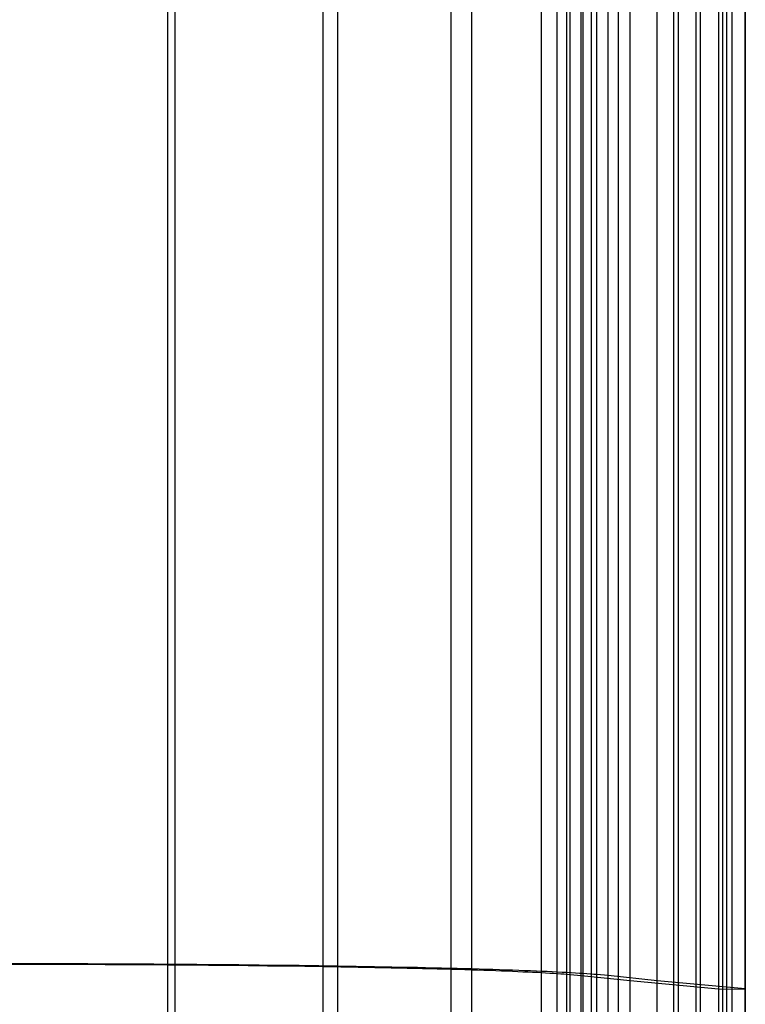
# Model space of a CAD drawing. Extents: x -37 to 483, y -973 to -253.
# Tile 158 of 197: x 227 to 362, y -612 to -429. Entities that reach past the tile are written whole.
import ezdxf

# ---------------------------------------------------------------- set-up
doc = ezdxf.new("R2010")
doc.units = 0
doc.layers.add('LIVELLO_04', color=96, linetype='CONTINUOUS')
doc.layers.add('PREDEFINITO', color=7, linetype='CONTINUOUS')

msp = doc.modelspace()

# ---------------------------------------------------------------- linework, layer by layer
at = {"layer": 'LIVELLO_04'}
for p, q in [((356.69, -299.98, 292.47), (356.69, -918.29, 278.28)), ((359.19, -299.96, 293.09), (359.19, -918.27, 278.9)), ((361.68, -299.95, 293.71), (361.68, -918.25, 279.52)), ((352.55, -911.41, 291.9), (352.55, -306.11, 305.79)), ((357.53, -911.37, 293.16), (357.53, -306.07, 307.05)), ((348.36, -904.58, 305.54), (348.36, -312.18, 319.13)), ((353.34, -904.55, 306.8), (353.34, -312.15, 320.39)), ((361.68, -918.25, 279.52), (361.68, -311.39, 293.45)), ((340.28, -891.21, 333.14), (340.28, -324.03, 346.15)), ((345.3, -891.18, 334.26), (345.3, -324, 347.27)), ((333.06, -878.48, 361), (333.06, -335.22, 373.47)), ((338.09, -878.45, 362.11), (338.09, -335.19, 374.57)), ((331.15, -875.42, 367.89), (331.15, -337.9, 380.23)), ((336.15, -875.39, 369.08), (336.15, -337.87, 381.41)), ((329.08, -872.42, 374.72), (329.08, -340.52, 386.92)), ((334.05, -872.39, 376.03), (334.05, -340.49, 388.23)), ((326.7, -869.49, 381.23), (326.7, -343.09, 393.31)), ((331.54, -869.45, 382.87), (331.54, -343.05, 394.95)), ((323.77, -866.63, 387.58), (323.77, -345.6, 399.54)), ((328.46, -866.58, 389.55), (328.46, -345.55, 401.51)), ((306.98, -856.24, 410.71), (306.98, -354.72, 422.22)), ((310.83, -856.15, 413.83), (310.83, -354.63, 425.34)), ((283.16, -848.13, 428.8), (283.16, -361.83, 439.96)), ((285.87, -848.02, 432.78), (285.87, -361.72, 443.94)), ((255.67, -842.85, 444.82), (255.67, -366.22, 455.76)), ((254.27, -842.97, 440.32), (254.27, -366.35, 451.26)), ((226.9, -604.42, 454.31), (222.73, -604.42, 454.38)), ((231.07, -604.43, 454.12), (226.9, -604.42, 454.31)), ((235.23, -604.44, 453.8), (231.07, -604.43, 454.12)), ((226.73, -604.55, 449.64), (222.73, -604.55, 449.7)), ((230.72, -604.56, 449.46), (226.73, -604.55, 449.64)), ((234.7, -604.57, 449.15), (230.72, -604.56, 449.46)), ((238.67, -604.58, 448.72), (234.7, -604.57, 449.15)), ((239.37, -604.45, 453.35), (235.23, -604.44, 453.8)), ((242.61, -604.59, 448.17), (238.67, -604.58, 448.72)), ((243.49, -604.47, 452.77), (239.37, -604.45, 453.35)), ((246.53, -604.61, 447.49), (242.61, -604.59, 448.17)), ((247.59, -604.49, 452.07), (243.49, -604.47, 452.77)), ((250.42, -604.63, 446.7), (246.53, -604.61, 447.49)), ((251.65, -604.51, 451.24), (247.59, -604.49, 452.07)), ((254.27, -604.66, 445.79), (250.42, -604.63, 446.7)), ((255.67, -604.53, 450.29), (251.65, -604.51, 451.24)), ((258.08, -604.69, 444.76), (254.27, -604.66, 445.79)), ((259.65, -604.56, 449.21), (255.67, -604.53, 450.29)), ((261.84, -604.72, 443.61), (258.08, -604.69, 444.76)), ((263.58, -604.6, 448.01), (259.65, -604.56, 449.21)), ((265.55, -604.76, 442.35), (261.84, -604.72, 443.61)), ((267.46, -604.64, 446.69), (263.58, -604.6, 448.01)), ((269.2, -604.79, 440.97), (265.55, -604.76, 442.35)), ((271.28, -604.68, 445.25), (267.46, -604.64, 446.69)), ((272.8, -604.84, 439.49), (269.2, -604.79, 440.97)), ((275.03, -604.72, 443.7), (271.28, -604.68, 445.25)), ((276.32, -604.88, 437.89), (272.8, -604.84, 439.49)), ((278.72, -604.76, 442.03), (275.03, -604.72, 443.7)), ((279.78, -604.93, 436.19), (276.32, -604.88, 437.89)), ((282.34, -604.81, 440.25), (278.72, -604.76, 442.03)), ((283.16, -604.98, 434.38), (279.78, -604.93, 436.19)), ((285.87, -604.87, 438.36), (282.34, -604.81, 440.25)), ((286.46, -605.03, 432.47), (283.16, -604.98, 434.38)), ((289.33, -604.92, 436.36), (285.87, -604.87, 438.36)), ((289.67, -605.09, 430.46), (286.46, -605.03, 432.47)), ((292.69, -604.98, 434.26), (289.33, -604.92, 436.36)), ((292.8, -605.15, 428.35), (289.67, -605.09, 430.46)), ((295.97, -605.04, 432.05), (292.69, -604.98, 434.26)), ((295.84, -605.21, 426.15), (292.8, -605.15, 428.35)), ((297.32, -605.24, 425.02), (295.84, -605.21, 426.15)), ((299.15, -605.11, 429.74), (295.97, -605.04, 432.05)), ((298.78, -605.27, 423.86), (297.32, -605.24, 425.02)), ((300.21, -605.3, 422.68), (298.78, -605.27, 423.86)), ((300.7, -605.14, 428.55), (299.15, -605.11, 429.74)), ((301.62, -605.34, 421.48), (300.21, -605.3, 422.68)), ((302.23, -605.17, 427.34), (300.7, -605.14, 428.55)), ((303, -605.37, 420.26), (301.62, -605.34, 421.48)), ((303.73, -605.21, 426.1), (302.23, -605.17, 427.34)), ((304.35, -605.41, 419.01), (303, -605.37, 420.26)), ((305.2, -605.24, 424.85), (303.73, -605.21, 426.1)), ((305.68, -605.44, 417.75), (304.35, -605.41, 419.01)), ((306.65, -605.28, 423.56), (305.2, -605.24, 424.85)), ((306.98, -605.48, 416.47), (305.68, -605.44, 417.75)), ((308.07, -605.32, 422.26), (306.65, -605.28, 423.56)), ((308.25, -605.51, 415.16), (306.98, -605.48, 416.47)), ((309.47, -605.35, 420.93), (308.07, -605.32, 422.26)), ((309.5, -605.55, 413.84), (308.25, -605.51, 415.16)), ((310.83, -605.39, 419.59), (309.47, -605.35, 420.93)), ((310.71, -605.59, 412.5), (309.5, -605.55, 413.84)), ((311.9, -605.63, 411.14), (310.71, -605.59, 412.5)), ((312.16, -605.43, 418.22), (310.83, -605.39, 419.59)), ((313.06, -605.66, 409.76), (311.9, -605.63, 411.14)), ((313.47, -605.47, 416.83), (312.16, -605.43, 418.22)), ((314.19, -605.7, 408.36), (313.06, -605.66, 409.76)), ((314.75, -605.51, 415.42), (313.47, -605.47, 416.83)), ((315.28, -605.74, 406.95), (314.19, -605.7, 408.36)), ((315.99, -605.55, 414), (314.75, -605.51, 415.42)), ((316.35, -605.78, 405.52), (315.28, -605.74, 406.95)), ((317.21, -605.59, 412.55), (315.99, -605.55, 414)), ((317.39, -605.82, 404.08), (316.35, -605.78, 405.52)), ((318.39, -605.63, 411.09), (317.21, -605.59, 412.55)), ((318.4, -605.86, 402.62), (317.39, -605.82, 404.08)), ((319.55, -605.67, 409.6), (318.39, -605.63, 411.09)), ((319.37, -605.91, 401.14), (318.4, -605.86, 402.62)), ((320.32, -605.95, 399.65), (319.37, -605.91, 401.14)), ((320.67, -605.71, 408.1), (319.55, -605.67, 409.6)), ((321.23, -605.99, 398.15), (320.32, -605.95, 399.65)), ((321.76, -605.75, 406.58), (320.67, -605.71, 408.1)), ((322.11, -606.03, 396.63), (321.23, -605.99, 398.15)), ((322.82, -605.8, 405.05), (321.76, -605.75, 406.58)), ((322.96, -606.07, 395.1), (322.11, -606.03, 396.63)), ((323.84, -605.84, 403.5), (322.82, -605.8, 405.05)), ((323.77, -606.12, 393.56), (322.96, -606.07, 395.1)), ((324.55, -606.16, 392), (323.77, -606.12, 393.56)), ((324.83, -605.88, 401.93), (323.84, -605.84, 403.5)), ((325.3, -606.2, 390.43), (324.55, -606.16, 392)), ((325.79, -605.93, 400.35), (324.83, -605.88, 401.93)), ((326.02, -606.25, 388.86), (325.3, -606.2, 390.43)), ((326.72, -605.97, 398.76), (325.79, -605.93, 400.35)), ((326.7, -606.29, 387.27), (326.02, -606.25, 388.86)), ((327.61, -606.02, 397.15), (326.72, -605.97, 398.76)), ((328.46, -606.06, 395.53), (327.61, -606.02, 397.15)), ((329.28, -606.11, 393.89), (328.46, -606.06, 395.53)), ((330.07, -606.15, 392.24), (329.28, -606.11, 393.89)), ((330.82, -606.2, 390.58), (330.07, -606.15, 392.24)), ((331.54, -606.25, 388.91), (330.82, -606.2, 390.58)), ((332.22, -606.29, 387.23), (331.54, -606.25, 388.91)), ((327.35, -606.34, 385.67), (326.7, -606.29, 387.27)), ((327.96, -606.38, 384.06), (327.35, -606.34, 385.67)), ((328.54, -606.43, 382.44), (327.96, -606.38, 384.06)), ((329.08, -606.47, 380.82), (328.54, -606.43, 382.44)), ((331.15, -606.66, 374.06), (329.08, -606.47, 380.82)), ((340.28, -607.62, 339.65), (331.15, -606.66, 374.06)), ((332.87, -606.34, 385.54), (332.22, -606.29, 387.23)), ((333.48, -606.39, 383.84), (332.87, -606.34, 385.54)), ((334.05, -606.44, 382.13), (333.48, -606.39, 383.84)), ((336.15, -606.63, 375.25), (334.05, -606.44, 382.13)), ((345.3, -607.59, 340.77), (336.15, -606.63, 375.25)), ((356.69, -609.13, 285.37), (340.28, -607.62, 339.65)), ((361.68, -609.1, 286.62), (345.3, -607.59, 340.77)), ((356.69, -609.13, 285.37), (361.68, -609.1, 286.62))]:
    msp.add_line(p, q, dxfattribs=at)
at = {"layer": 'PREDEFINITO'}
for p, q in [((349.21, -300.03, 290.6), (349.21, -918.34, 276.41)), ((361.68, -315.21, 293.36), (361.68, -903.46, 279.86)), ((358.22, -897.67, 291.24), (358.22, -320.37, 304.49)), ((361.68, -898.24, 291.66), (361.68, -319.78, 304.93))]:
    msp.add_line(p, q, dxfattribs=at)

doc.saveas('drawing.dxf')
